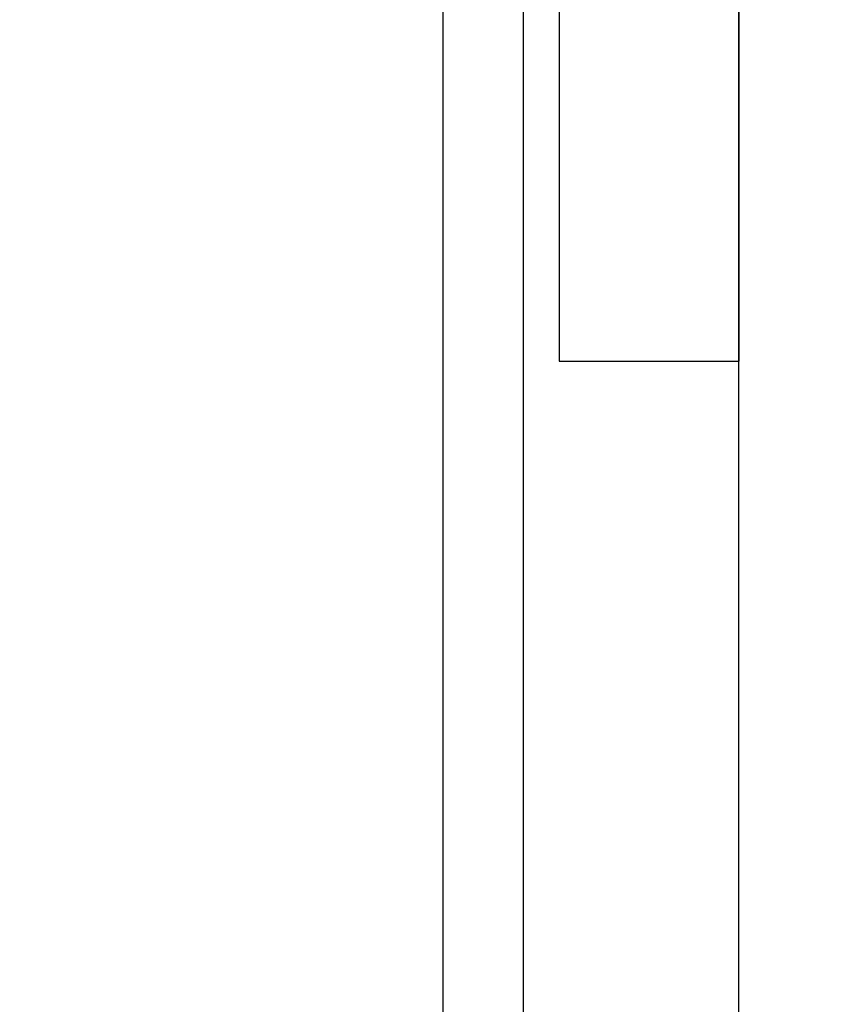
# Model space of a CAD drawing. Header units: millimetres. Extents: x 802 to 9345, y -804 to 1180.
# Tile 63 of 189: x 1809 to 1821, y -302 to -288. Entities that reach past the tile are written whole.
import ezdxf

# ---------------------------------------------------------------- set-up
doc = ezdxf.new("R2010")
doc.units = ezdxf.units.MM
doc.header["$LTSCALE"] = 30.734
doc.header["$PDMODE"] = 3
doc.header["$PDSIZE"] = 0.3
doc.layers.get('0').update_dxf_attribs({"linetype": 'CONTINUOUS'})
doc.layers.get('Defpoints').update_dxf_attribs({"linetype": 'CONTINUOUS'})
doc.layers.add('dimension', color=3, linetype='CONTINUOUS')
doc.styles.get("Standard").update_dxf_attribs({"font": 'txt', "width": 0.7})
doc.dimstyles.get("Standard").update_dxf_attribs({"dimtxt": 10, "dimasz": 10, "dimexe": 10, "dimexo": 3, "dimgap": 3, "dimtad": 1, "dimdec": 1, "dimdsep": 46, "dimtxsty": 'Standard', "dimcen": 10, "dimclrd": 2, "dimclre": 2, "dimclrt": 2, "dimadec": 0, "dimazin": 0, "dimtp": 0.01, "dimtm": 0.01, "dimtfac": 1, "dimtofl": 0, "dimtmove": 0, "dimatfit": 3, "dimfxl": 1, "dimtolj": 1, "dimarcsym": 0})

# ---------------------------------------------------------------- blocks, each defined once
blk = doc.blocks.new('*D8131')
at = {"layer": 'Defpoints', "color": 0, "transparency": 16777216}
for p in [(1818.209, -169.015), (1818.209, -354.015), (1867.074, -354.015)]:
    blk.add_point(p, dxfattribs=at)
at = {"layer": 'dimension', "lineweight": -2, "transparency": 16777216}
for p, q in [((1823.209, -169.015), (1872.074, -169.015)), ((1867.074, -184.015), (1867.074, -339.015)), ((1823.209, -354.015), (1872.074, -354.015))]:
    blk.add_line(p, q, dxfattribs=at)
at = {"layer": 'dimension', "transparency": 16777216}
for points in [[(1864.574, -184.015), (1869.574, -184.015), (1867.074, -169.015)], [(1864.574, -339.015), (1869.574, -339.015), (1867.074, -354.015)]]:
    blk.add_solid(points, dxfattribs=at)
at = {"layer": 'dimension', "transparency": 16777216, "insert": (1847.074, -265.505), "char_height": 15, "attachment_point": 2, "rotation": 90}
blk.add_mtext('\\A1;185', dxfattribs=at)
blk = doc.blocks.new('*D91')
at = {"layer": 'Defpoints', "color": 0, "transparency": 16777216}
for p in [(1809.209, -174.015), (1809.209, -349.015), (1839.207, -349.015)]:
    blk.add_point(p, dxfattribs=at)
at = {"layer": 'dimension', "lineweight": -2, "transparency": 16777216}
for p, q in [((1814.209, -174.015), (1844.207, -174.015)), ((1839.207, -189.015), (1839.207, -334.015)), ((1814.209, -349.015), (1844.207, -349.015))]:
    blk.add_line(p, q, dxfattribs=at)
at = {"layer": 'dimension', "transparency": 16777216}
for points in [[(1836.707, -189.015), (1841.707, -189.015), (1839.207, -174.015)], [(1836.707, -334.015), (1841.707, -334.015), (1839.207, -349.015)]]:
    blk.add_solid(points, dxfattribs=at)
at = {"layer": 'dimension', "transparency": 16777216, "insert": (1826.707, -261.515), "char_height": 15, "attachment_point": 5, "rotation": 90}
blk.add_mtext('\\A1;175', dxfattribs=at)

msp = doc.modelspace()

# ---------------------------------------------------------------- linework, layer by layer
at = {"linetype": 'Continuous'}
for p, q in [((1819.209, -352.015), (1819.209, -171.015)), ((1816.209, -200.708), (1816.209, -322.323)), ((1816.709, -275.065), (1816.709, -292.994)), ((1819.209, -275.065), (1819.209, -292.994)), ((1815.097, -343.515), (1815.097, -282.583)), ((1819.209, -344.015), (1819.209, -284.96)), ((1816.709, -292.994), (1819.209, -292.994))]:
    msp.add_line(p, q, dxfattribs=at)

# ---------------------------------------------------------------- dimensions: what is measured, and where the dimension line sits
at = {"layer": 'dimension', "color": 3}
for base, p1, p2, angle, picture, middle in [((1867.074, -354.015), (1818.209, -169.015), (1818.209, -354.015), 270, '*D8131', (1867.074, -265.505)), ((1839.207, -349.015), (1809.209, -174.015), (1809.209, -349.015), 90, '*D91', (1839.207, -261.515))]:
    dim = msp.add_linear_dim(base=base, p1=p1, p2=p2, angle=angle, dimstyle='Standard', override={"dimscale": 5, "dimtxt": 3, "dimasz": 3, "dimexe": 1, "dimexo": 1, "dimgap": 1, "dimclrd": 256, "dimclre": 256, "dimclrt": 256}, dxfattribs=at)
    dim.commit()
    dim.dimension.update_dxf_attribs({"geometry": picture, "text_midpoint": middle, "dimtype": 160})

doc.saveas('drawing.dxf')
